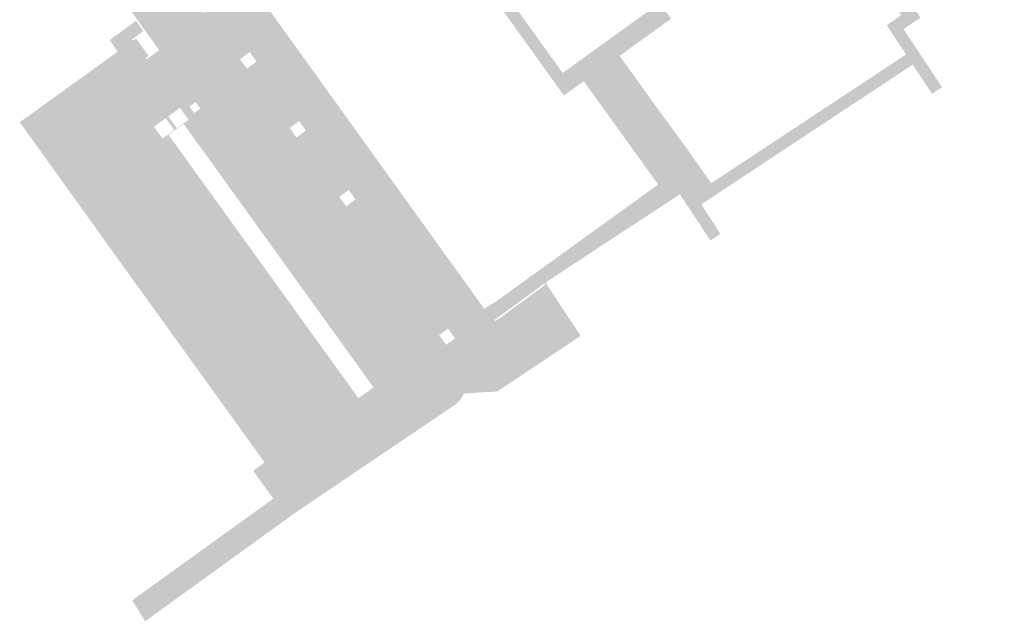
# Model space of a CAD drawing. Header units: inches. Extents: x 83221 to 84763, y 445855 to 447258.
# Tile 25 of 58: x 83605 to 83730, y 446761 to 446838. Entities that reach past the tile are written whole.
import ezdxf

# ---------------------------------------------------------------- set-up
doc = ezdxf.new("R2010")
doc.units = ezdxf.units.IN
doc.header["$MEASUREMENT"] = 0

msp = doc.modelspace()

# ---------------------------------------------------------------- hatches: boundary and pattern name
for points in [[(83629.14, 446849.13), (83663.15, 446801.89), (83660.92, 446800.28), (83631.5, 446841.08), (83629.15, 446839.36), (83627.99, 446840.96), (83628.49, 446841.32), (83627.63, 446842.54), (83627.11, 446842.17), (83626.84, 446842.55), (83629.21, 446844.23), (83617.86, 446859.93), (83615.5, 446858.21), (83614.88, 446859.07), (83615.21, 446859.32), (83615.08, 446859.49), (83619.45, 446862.55), (83620.56, 446861.01), (83629.14, 446849.13)], [(83622.59, 446835.73), (83622.71, 446835.58), (83622.81, 446835.43), (83622.91, 446835.26), (83622.99, 446835.09), (83623.06, 446834.92), (83623.13, 446834.74), (83622.26, 446834.1), (83620.66, 446836.31), (83619.58, 446837.8), (83619.59, 446837.81), (83608.76, 446852.86), (83607.72, 446854.34), (83614.41, 446859.02), (83614.55, 446858.83), (83614.88, 446859.07), (83615.5, 446858.21), (83614.38, 446857.39), (83614.11, 446857.75), (83609.28, 446854.21), (83609.55, 446853.85), (83622.59, 446835.73)], [(83627.75, 446838.92), (83642.72, 446818.16), (83637.86, 446814.66), (83628.73, 446827.31), (83628.73, 446827.31), (83628.62, 446827.46), (83628.49, 446827.59), (83628.36, 446827.71), (83628.22, 446827.82), (83628.07, 446827.91), (83627.9, 446827.99), (83627.74, 446828.06), (83627.57, 446828.11), (83627.39, 446828.14), (83627.21, 446828.16), (83627.03, 446828.16), (83626.85, 446828.14), (83626.68, 446828.11), (83626.5, 446828.06), (83626.34, 446828), (83626.18, 446827.92), (83626.02, 446827.83), (83625.88, 446827.72), (83620.38, 446823.73), (83620.24, 446823.63), (83620.11, 446823.51), (83619.99, 446823.38), (83619.88, 446823.24), (83619.79, 446823.09), (83619.7, 446822.94), (83619.64, 446822.77), (83619.58, 446822.61), (83619.54, 446822.44), (83619.52, 446822.26), (83619.51, 446822.09), (83619.51, 446821.91), (83619.54, 446821.74), (83619.57, 446821.57), (83619.6, 446821.48), (83619.59, 446821.48), (83619.69, 446821.24), (83619.76, 446821.08), (83619.85, 446820.93), (83628.98, 446808.26), (83624.52, 446805.05), (83612.29, 446822.01), (83612.29, 446822.02), (83612.18, 446822.15), (83612.09, 446822.28), (83612.01, 446822.41), (83611.94, 446822.55), (83611.89, 446822.69), (83611.84, 446822.83), (83611.81, 446822.98), (83611.79, 446823.13), (83611.79, 446823.29), (83611.8, 446823.44), (83611.82, 446823.59), (83611.85, 446823.74), (83611.9, 446823.9), (83611.96, 446824.04), (83612.03, 446824.18), (83612.12, 446824.32), (83612.21, 446824.44), (83612.32, 446824.56), (83612.43, 446824.67), (83612.56, 446824.76), (83612.69, 446824.85), (83621.96, 446831.52), (83621.97, 446831.52), (83622.2, 446831.7), (83622.39, 446831.87), (83622.56, 446832.06), (83622.71, 446832.27), (83622.85, 446832.49), (83622.97, 446832.72), (83623.07, 446832.96), (83623.14, 446833.2), (83623.2, 446833.46), (83623.23, 446833.71), (83623.24, 446833.97), (83623.22, 446834.23), (83623.19, 446834.49), (83623.13, 446834.74), (83623.06, 446834.92), (83622.99, 446835.09), (83622.91, 446835.26), (83622.81, 446835.43), (83622.71, 446835.58), (83622.59, 446835.73), (83609.55, 446853.85), (83614.38, 446857.39), (83625.99, 446841.37), (83627.75, 446838.92)], [(83730.03, 446854.4), (83714.83, 446844.36), (83719.37, 446838.08), (83717.19, 446836.63), (83718.33, 446834.91), (83719.48, 446833.18), (83722.09, 446829.24), (83720.82, 446828.4), (83718.37, 446832.1), (83715.57, 446830.25), (83713.88, 446829.13), (83712.1, 446827.96), (83706.58, 446824.32), (83704.86, 446823.19), (83697.56, 446818.36), (83695.82, 446817.21), (83691.42, 446814.31), (83693.08, 446811.8), (83693.84, 446810.55), (83692.6, 446809.7), (83689.85, 446813.86), (83688.7, 446815.6), (83686.19, 446813.94), (83679.6, 446809.63), (83671.58, 446804.35), (83670.56, 446805.76), (83672.63, 446807.25), (83683.51, 446815.09), (83685.93, 446816.84), (83688.79, 446818.89), (83689.88, 446817.39), (83691.57, 446818.6), (83692.71, 446817.02), (83717.52, 446833.4), (83715.06, 446837.11), (83716.9, 446838.4), (83714.2, 446842.15), (83707.1, 446852.01), (83709, 446853.26), (83708.97, 446853.22), (83708.93, 446853.17), (83708.91, 446853.13), (83708.89, 446853.08), (83708.87, 446853.03), (83708.86, 446852.98), (83708.85, 446852.92), (83708.84, 446852.87), (83708.84, 446852.82), (83708.85, 446852.77), (83708.86, 446852.73), (83708.87, 446852.68), (83708.89, 446852.63), (83708.9, 446852.59), (83711.84, 446848.51), (83714.04, 446845.48), (83714.07, 446845.45), (83714.11, 446845.41), (83714.15, 446845.38), (83714.19, 446845.36), (83714.24, 446845.33), (83714.28, 446845.32), (83714.33, 446845.3), (83714.38, 446845.29), (83714.43, 446845.28), (83714.48, 446845.28), (83714.53, 446845.28), (83714.57, 446845.29), (83714.62, 446845.3), (83714.67, 446845.31), (83714.72, 446845.33), (83714.76, 446845.35), (83729.16, 446854.84), (83729.2, 446854.88), (83729.24, 446854.92), (83729.27, 446854.96), (83729.3, 446855.01), (83729.33, 446855.05), (83729.36, 446855.11), (83729.38, 446855.18), (83729.4, 446855.24), (83730.03, 446854.4), (83730.03, 446854.4)], [(83665.85, 446842.03), (83667.69, 446839.48), (83669.54, 446836.92), (83671.9, 446833.64), (83673.77, 446831.04), (83675.55, 446832.33), (83679.37, 446835.08), (83686.14, 446839.96), (83687.59, 446837.95), (83686.13, 446836.9), (83681.93, 446833.87), (83681.03, 446833.22), (83676.45, 446829.99), (83673.92, 446828.17), (83671.89, 446831), (83670.68, 446832.69), (83669.46, 446834.38), (83667.53, 446837.07), (83665.59, 446839.77), (83664.37, 446841.46), (83663.19, 446843.1), (83661.21, 446845.84), (83660.37, 446847.02), (83661.61, 446847.91), (83663.49, 446845.32), (83665.85, 446842.03), (83665.85, 446842.03)], [(83631.5, 446841.08), (83660.92, 446800.28), (83658.64, 446798.63), (83647.02, 446814.67), (83647.38, 446814.94), (83646.51, 446816.13), (83646.15, 446815.87), (83640.67, 446823.44), (83641.05, 446823.72), (83640.18, 446824.91), (83639.81, 446824.64), (83634.35, 446832.18), (83634.76, 446832.48), (83633.9, 446833.7), (83633.47, 446833.39), (83629.15, 446839.36), (83631.5, 446841.08)], [(83629.15, 446839.36), (83633.47, 446833.39), (83632.67, 446832.79), (83633.55, 446831.6), (83634.35, 446832.18), (83639.81, 446824.64), (83639.01, 446824.04), (83639.85, 446822.83), (83640.67, 446823.44), (83646.15, 446815.87), (83645.32, 446815.27), (83646.2, 446814.05), (83647.02, 446814.67), (83658.64, 446798.63), (83657.79, 446798.01), (83657.74, 446797.97), (83657.69, 446797.9), (83657.65, 446797.83), (83657.62, 446797.75), (83657.61, 446797.66), (83657.62, 446797.58), (83657.64, 446797.49), (83657.67, 446797.41), (83627.78, 446838.88), (83627.87, 446838.81), (83627.94, 446838.77), (83628.03, 446838.74), (83628.12, 446838.73), (83628.2, 446838.74), (83628.29, 446838.76), (83628.38, 446838.79), (83629.15, 446839.36)], [(83611.08, 446820.71), (83639.79, 446780.81), (83640.86, 446781.57), (83640.9, 446781.59), (83640.93, 446781.61), (83640.97, 446781.63), (83641, 446781.64), (83641.04, 446781.65), (83641.08, 446781.66), (83641.12, 446781.66), (83641.16, 446781.66), (83641.2, 446781.66), (83641.24, 446781.65), (83641.27, 446781.64), (83641.31, 446781.63), (83641.35, 446781.61), (83641.38, 446781.59), (83641.41, 446781.56), (83641.44, 446781.54), (83641.47, 446781.51), (83641.49, 446781.48), (83641.79, 446780.96), (83641.88, 446780.78), (83641.95, 446780.6), (83642.01, 446780.42), (83642.05, 446780.23), (83642.07, 446780.03), (83642.07, 446779.84), (83642.06, 446779.65), (83642.03, 446779.46), (83641.98, 446779.27), (83641.92, 446779.09), (83641.84, 446778.91), (83641.75, 446778.74), (83641.64, 446778.58), (83641.51, 446778.43), (83641.38, 446778.29), (83641.23, 446778.17), (83619.71, 446762.64), (83618.94, 446763.9), (83624.94, 446768.23), (83627.97, 446770.41), (83636.9, 446776.84), (83634.35, 446780.39), (83635.8, 446781.45), (83619.57, 446803.95), (83604.6, 446824.77), (83617.09, 446833.76), (83616.05, 446835.23), (83619.43, 446837.69), (83620.36, 446836.37), (83618.92, 446835.3), (83619.05, 446835.16), (83619.44, 446835.43), (83621.01, 446833.22), (83620.64, 446832.92), (83620.75, 446832.77), (83620.6, 446832.72), (83612.05, 446826.56), (83612.82, 446825.5), (83612.84, 446825.46), (83612.86, 446825.42), (83612.87, 446825.37), (83612.88, 446825.33), (83612.89, 446825.28), (83612.89, 446825.24), (83612.88, 446825.19), (83612.88, 446825.15), (83612.87, 446825.11), (83612.85, 446825.06), (83612.83, 446825.02), (83612.81, 446824.98), (83612.79, 446824.94), (83612.76, 446824.91), (83612.73, 446824.88), (83612.69, 446824.85), (83612.56, 446824.76), (83612.43, 446824.67), (83612.32, 446824.56), (83612.21, 446824.44), (83612.12, 446824.32), (83612.03, 446824.18), (83611.96, 446824.04), (83611.9, 446823.9), (83611.85, 446823.74), (83611.82, 446823.59), (83611.8, 446823.44), (83611.79, 446823.29), (83611.79, 446823.13), (83611.81, 446822.98), (83611.84, 446822.83), (83611.89, 446822.69), (83611.94, 446822.55), (83612.01, 446822.41), (83612.09, 446822.28), (83612.18, 446822.15), (83612.28, 446822.04), (83612.29, 446822.01), (83612.31, 446821.97), (83612.32, 446821.94), (83612.32, 446821.9), (83612.33, 446821.87), (83612.33, 446821.83), (83612.33, 446821.8), (83612.33, 446821.76), (83612.32, 446821.73), (83612.31, 446821.69), (83612.3, 446821.66), (83612.28, 446821.63), (83612.26, 446821.6), (83612.24, 446821.57), (83612.22, 446821.54), (83612.19, 446821.52), (83612.17, 446821.49), (83612.14, 446821.47), (83611.08, 446820.71), (83611.08, 446820.71)], [(83623.13, 446834.74), (83623.19, 446834.49), (83623.22, 446834.23), (83623.24, 446833.97), (83623.23, 446833.71), (83623.2, 446833.46), (83623.14, 446833.2), (83623.07, 446832.96), (83622.97, 446832.72), (83622.85, 446832.49), (83622.71, 446832.27), (83622.56, 446832.06), (83622.39, 446831.87), (83622.2, 446831.7), (83621.99, 446831.54), (83621.96, 446831.52), (83621.92, 446831.5), (83621.88, 446831.49), (83621.85, 446831.48), (83621.81, 446831.47), (83621.77, 446831.46), (83621.73, 446831.46), (83621.69, 446831.47), (83621.65, 446831.47), (83621.61, 446831.48), (83621.57, 446831.49), (83621.53, 446831.51), (83621.5, 446831.52), (83621.46, 446831.55), (83621.43, 446831.57), (83621.4, 446831.6), (83621.37, 446831.62), (83621.35, 446831.66), (83620.6, 446832.72), (83620.75, 446832.77), (83622.36, 446833.95), (83622.26, 446834.1), (83623.13, 446834.74), (83623.13, 446834.74)], [(83621.99, 446831.54), (83612.69, 446824.85), (83612.73, 446824.88), (83612.76, 446824.91), (83612.79, 446824.94), (83612.81, 446824.98), (83612.83, 446825.02), (83612.85, 446825.06), (83612.87, 446825.11), (83612.88, 446825.15), (83612.88, 446825.19), (83612.89, 446825.24), (83612.89, 446825.28), (83612.88, 446825.33), (83612.87, 446825.37), (83612.86, 446825.42), (83612.84, 446825.46), (83612.82, 446825.5), (83612.05, 446826.56), (83620.6, 446832.72), (83621.35, 446831.66), (83621.37, 446831.62), (83621.4, 446831.6), (83621.43, 446831.57), (83621.46, 446831.55), (83621.5, 446831.52), (83621.53, 446831.51), (83621.57, 446831.49), (83621.61, 446831.48), (83621.65, 446831.47), (83621.69, 446831.47), (83621.73, 446831.46), (83621.77, 446831.46), (83621.81, 446831.47), (83621.85, 446831.48), (83621.88, 446831.49), (83621.92, 446831.5), (83621.96, 446831.52), (83621.99, 446831.54), (83621.99, 446831.54)], [(83689.67, 446821.3), (83691.57, 446818.6), (83689.88, 446817.39), (83688.79, 446818.89), (83685.93, 446816.84), (83684.74, 446818.49), (83680.72, 446824.07), (83679.52, 446825.74), (83678.31, 446827.42), (83676.45, 446829.99), (83681.03, 446833.22), (83686.32, 446825.87), (83685.66, 446825.37), (83681.13, 446831.35), (83678.72, 446829.52), (83686.35, 446818.91), (83689.67, 446821.3), (83689.67, 446821.3)], [(83681.13, 446831.35), (83685.66, 446825.37), (83686.32, 446825.87), (83689.67, 446821.3), (83686.35, 446818.91), (83678.72, 446829.52), (83681.13, 446831.35), (83681.13, 446831.35)], [(83628.22, 446827.82), (83627.19, 446827.07), (83627, 446827.33), (83626.22, 446826.78), (83626.42, 446826.5), (83625.55, 446825.86), (83625.01, 446826.59), (83623.52, 446825.51), (83624.06, 446824.76), (83623.74, 446824.53), (83623.2, 446825.28), (83621.7, 446824.19), (83622.25, 446823.43), (83619.6, 446821.48), (83619.57, 446821.57), (83619.54, 446821.74), (83619.51, 446821.91), (83619.51, 446822.09), (83619.52, 446822.26), (83619.54, 446822.44), (83619.58, 446822.61), (83619.64, 446822.77), (83619.7, 446822.94), (83619.79, 446823.09), (83619.88, 446823.24), (83619.99, 446823.38), (83620.11, 446823.51), (83620.24, 446823.63), (83620.38, 446823.73), (83625.88, 446827.72), (83626.02, 446827.83), (83626.18, 446827.92), (83626.34, 446828), (83626.5, 446828.06), (83626.68, 446828.11), (83626.85, 446828.14), (83627.03, 446828.16), (83627.21, 446828.16), (83627.39, 446828.14), (83627.57, 446828.11), (83627.74, 446828.06), (83627.9, 446827.99), (83628.07, 446827.91), (83628.22, 446827.82)], [(83628.77, 446826.97), (83628.76, 446826.93), (83628.74, 446826.89), (83628.73, 446826.85), (83628.7, 446826.81), (83628.68, 446826.77), (83628.65, 446826.74), (83628.62, 446826.71), (83628.59, 446826.68), (83625.54, 446824.48), (83625.49, 446824.56), (83624.51, 446823.85), (83623.57, 446823.17), (83623.62, 446823.08), (83620.51, 446820.83), (83620.48, 446820.81), (83620.44, 446820.79), (83620.4, 446820.77), (83620.37, 446820.76), (83620.33, 446820.75), (83620.29, 446820.74), (83620.25, 446820.74), (83620.2, 446820.74), (83620.16, 446820.75), (83620.12, 446820.76), (83620.08, 446820.77), (83620.05, 446820.78), (83620.01, 446820.8), (83619.97, 446820.82), (83619.94, 446820.84), (83619.91, 446820.87), (83619.88, 446820.9), (83619.85, 446820.93), (83619.76, 446821.08), (83619.69, 446821.24), (83619.62, 446821.4), (83619.6, 446821.48), (83622.25, 446823.43), (83622.78, 446822.69), (83624.28, 446823.78), (83623.74, 446824.53), (83624.06, 446824.76), (83624.61, 446824), (83626.12, 446825.08), (83625.55, 446825.86), (83626.42, 446826.5), (83626.82, 446825.94), (83627.6, 446826.5), (83627.19, 446827.07), (83628.22, 446827.82), (83628.36, 446827.71), (83628.49, 446827.59), (83628.62, 446827.46), (83628.72, 446827.32), (83628.74, 446827.28), (83628.76, 446827.24), (83628.77, 446827.19), (83628.78, 446827.15), (83628.78, 446827.11), (83628.78, 446827.06), (83628.78, 446827.02), (83628.77, 446826.97)], [(83628.72, 446827.32), (83653.31, 446793.24), (83653.29, 446793.27), (83653.26, 446793.3), (83653.23, 446793.32), (83653.19, 446793.35), (83653.16, 446793.37), (83653.12, 446793.38), (83653.08, 446793.4), (83653.04, 446793.41), (83653, 446793.41), (83652.96, 446793.42), (83652.92, 446793.42), (83652.88, 446793.41), (83652.84, 446793.4), (83652.8, 446793.39), (83652.76, 446793.38), (83652.72, 446793.36), (83652.69, 446793.34), (83652.66, 446793.31), (83649.62, 446791.08), (83625.54, 446824.48), (83628.59, 446826.68), (83628.62, 446826.71), (83628.65, 446826.74), (83628.68, 446826.77), (83628.7, 446826.81), (83628.73, 446826.85), (83628.74, 446826.89), (83628.76, 446826.93), (83628.77, 446826.97), (83628.78, 446827.02), (83628.78, 446827.06), (83628.78, 446827.11), (83628.78, 446827.15), (83628.77, 446827.19), (83628.76, 446827.24), (83628.74, 446827.28), (83628.72, 446827.32), (83628.72, 446827.32)], [(83623.62, 446823.08), (83647.71, 446789.69), (83644.56, 446787.45), (83644.53, 446787.42), (83644.49, 446787.39), (83644.47, 446787.35), (83644.44, 446787.32), (83644.42, 446787.28), (83644.4, 446787.24), (83644.39, 446787.2), (83644.38, 446787.15), (83644.37, 446787.11), (83644.37, 446787.06), (83644.37, 446787.02), (83644.37, 446786.98), (83644.38, 446786.93), (83644.39, 446786.89), (83644.41, 446786.85), (83644.43, 446786.81), (83619.85, 446820.93), (83619.88, 446820.9), (83619.91, 446820.87), (83619.94, 446820.84), (83619.97, 446820.82), (83620.01, 446820.8), (83620.05, 446820.78), (83620.08, 446820.77), (83620.12, 446820.76), (83620.16, 446820.75), (83620.2, 446820.74), (83620.25, 446820.74), (83620.29, 446820.74), (83620.33, 446820.75), (83620.37, 446820.76), (83620.4, 446820.77), (83620.44, 446820.79), (83620.48, 446820.81), (83620.51, 446820.83), (83623.62, 446823.08), (83623.62, 446823.08)], [(83612.28, 446822.04), (83641.49, 446781.48), (83641.47, 446781.51), (83641.44, 446781.54), (83641.41, 446781.56), (83641.38, 446781.59), (83641.35, 446781.61), (83641.31, 446781.63), (83641.27, 446781.64), (83641.24, 446781.65), (83641.2, 446781.66), (83641.16, 446781.66), (83641.12, 446781.66), (83641.08, 446781.66), (83641.04, 446781.65), (83641, 446781.64), (83640.97, 446781.63), (83640.93, 446781.61), (83640.9, 446781.59), (83640.86, 446781.57), (83639.79, 446780.81), (83611.08, 446820.71), (83612.14, 446821.47), (83612.17, 446821.49), (83612.19, 446821.52), (83612.22, 446821.54), (83612.24, 446821.57), (83612.26, 446821.6), (83612.28, 446821.63), (83612.3, 446821.66), (83612.31, 446821.69), (83612.32, 446821.73), (83612.33, 446821.76), (83612.33, 446821.8), (83612.33, 446821.83), (83612.33, 446821.87), (83612.32, 446821.9), (83612.32, 446821.94), (83612.31, 446821.97), (83612.29, 446822.01), (83612.28, 446822.04), (83612.28, 446822.04)], [(83642.72, 446818.16), (83657.68, 446797.4), (83660.85, 446792.95), (83660.98, 446792.73), (83661.1, 446792.5), (83661.19, 446792.25), (83661.27, 446792.01), (83661.32, 446791.75), (83661.35, 446791.49), (83661.36, 446791.23), (83661.35, 446790.97), (83661.31, 446790.72), (83661.25, 446790.46), (83661.17, 446790.22), (83661.07, 446789.98), (83660.94, 446789.75), (83660.8, 446789.53), (83660.64, 446789.32), (83660.47, 446789.13), (83660.27, 446788.96), (83660.07, 446788.8), (83657.58, 446787.12), (83644.01, 446777.96), (83641.49, 446781.48), (83624.52, 446805.05), (83628.98, 446808.26), (83644.43, 446786.81), (83644.52, 446786.68), (83644.62, 446786.55), (83644.73, 446786.44), (83644.86, 446786.34), (83644.99, 446786.24), (83645.12, 446786.16), (83645.27, 446786.09), (83645.42, 446786.03), (83645.57, 446785.99), (83645.73, 446785.95), (83645.88, 446785.93), (83646.05, 446785.93), (83646.2, 446785.94), (83646.36, 446785.96), (83646.52, 446785.99), (83646.67, 446786.04), (83646.82, 446786.1), (83646.96, 446786.17), (83647.1, 446786.26), (83647.23, 446786.35), (83652.84, 446790.43), (83652.98, 446790.53), (83653.11, 446790.65), (83653.23, 446790.78), (83653.34, 446790.92), (83653.43, 446791.07), (83653.52, 446791.23), (83653.58, 446791.39), (83653.63, 446791.56), (83653.67, 446791.73), (83653.69, 446791.91), (83653.7, 446792.08), (83653.69, 446792.26), (83653.66, 446792.44), (83653.62, 446792.61), (83653.57, 446792.77), (83653.5, 446792.94), (83653.41, 446793.09), (83653.31, 446793.24), (83637.86, 446814.66), (83642.72, 446818.16)], [(83665.1, 446799.61), (83659.6, 446797.87), (83659.16, 446798.48), (83658.05, 446797.65), (83658.21, 446797.43), (83657.76, 446797.29), (83657.68, 446797.4), (83657.66, 446797.43), (83657.64, 446797.47), (83657.63, 446797.51), (83657.62, 446797.56), (83657.62, 446797.6), (83657.61, 446797.64), (83657.62, 446797.68), (83657.62, 446797.72), (83657.63, 446797.77), (83657.64, 446797.81), (83657.66, 446797.84), (83657.68, 446797.88), (83657.7, 446797.92), (83657.73, 446797.95), (83657.75, 446797.98), (83657.79, 446798.01), (83660.92, 446800.28), (83663.15, 446801.89), (83663.79, 446801), (83664.79, 446801.7), (83664.83, 446801.63), (83670.56, 446805.76), (83671.58, 446804.35), (83671.44, 446804.24), (83665.1, 446799.61)], [(83673.99, 446796.18), (83665.45, 446790.5), (83661.17, 446790.22), (83661.25, 446790.46), (83661.31, 446790.72), (83661.35, 446790.97), (83661.36, 446791.23), (83661.35, 446791.49), (83661.32, 446791.75), (83661.27, 446792.01), (83661.19, 446792.25), (83661.1, 446792.5), (83660.98, 446792.73), (83660.85, 446792.95), (83657.76, 446797.29), (83658.21, 446797.43), (83658.92, 446796.43), (83660.06, 446797.23), (83659.6, 446797.87), (83665.1, 446799.61), (83665.21, 446799.44), (83671.53, 446804.05), (83671.44, 446804.24), (83671.58, 446804.35), (83674.69, 446799.64), (83676.06, 446797.56), (83673.99, 446796.18)], [(83652.84, 446790.43), (83647.23, 446786.35), (83647.1, 446786.26), (83646.96, 446786.17), (83646.82, 446786.1), (83646.67, 446786.04), (83646.52, 446785.99), (83646.36, 446785.96), (83646.2, 446785.94), (83646.05, 446785.93), (83645.88, 446785.93), (83645.73, 446785.95), (83645.57, 446785.99), (83645.42, 446786.03), (83645.27, 446786.09), (83645.12, 446786.16), (83644.99, 446786.24), (83644.86, 446786.34), (83644.73, 446786.44), (83644.62, 446786.55), (83644.52, 446786.68), (83644.43, 446786.81), (83644.41, 446786.85), (83644.39, 446786.89), (83644.38, 446786.93), (83644.37, 446786.98), (83644.37, 446787.02), (83644.37, 446787.06), (83644.37, 446787.11), (83644.38, 446787.15), (83644.39, 446787.2), (83644.4, 446787.24), (83644.42, 446787.28), (83644.44, 446787.32), (83644.47, 446787.35), (83644.49, 446787.39), (83644.53, 446787.42), (83644.56, 446787.45), (83647.71, 446789.69), (83647.76, 446789.64), (83648.7, 446790.31), (83649.68, 446791.02), (83649.62, 446791.08), (83652.66, 446793.31), (83652.69, 446793.34), (83652.72, 446793.36), (83652.76, 446793.38), (83652.8, 446793.39), (83652.84, 446793.4), (83652.88, 446793.41), (83652.92, 446793.42), (83652.96, 446793.42), (83653, 446793.41), (83653.04, 446793.41), (83653.08, 446793.4), (83653.12, 446793.38), (83653.16, 446793.37), (83653.19, 446793.35), (83653.23, 446793.32), (83653.26, 446793.3), (83653.29, 446793.27), (83653.31, 446793.24), (83653.41, 446793.09), (83653.5, 446792.94), (83653.57, 446792.77), (83653.62, 446792.61), (83653.66, 446792.44), (83653.69, 446792.26), (83653.7, 446792.08), (83653.69, 446791.91), (83653.67, 446791.73), (83653.63, 446791.56), (83653.58, 446791.39), (83653.52, 446791.23), (83653.43, 446791.07), (83653.34, 446790.92), (83653.23, 446790.78), (83653.11, 446790.65), (83652.98, 446790.53), (83652.84, 446790.43), (83652.84, 446790.43)], [(83644.01, 446777.96), (83639.78, 446775.1), (83620.58, 446761.23), (83619.71, 446762.64), (83641.23, 446778.17), (83641.38, 446778.29), (83641.51, 446778.43), (83641.64, 446778.58), (83641.75, 446778.74), (83641.84, 446778.91), (83641.92, 446779.09), (83641.98, 446779.27), (83642.03, 446779.46), (83642.06, 446779.65), (83642.07, 446779.84), (83642.07, 446780.03), (83642.05, 446780.23), (83642.01, 446780.42), (83641.95, 446780.6), (83641.88, 446780.78), (83641.79, 446780.96), (83641.49, 446781.48), (83644.01, 446777.96), (83644.01, 446777.96)]]:
    msp.add_hatch(color=256).paths.add_polyline_path(points, flags=0)

doc.saveas('drawing.dxf')
